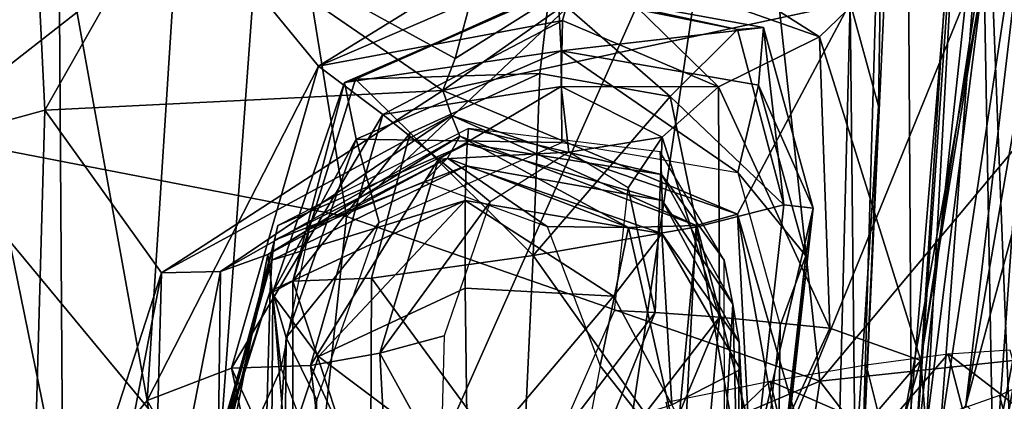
# Model space of a CAD drawing. Extents: x -76 to 76, y -20 to 79.
# Tile 61 of 175: x 0.377 to 0.898, y -15.834 to -15.632. Entities that reach past the tile are written whole.
import ezdxf

# ---------------------------------------------------------------- set-up
doc = ezdxf.new("R2010")
doc.units = 0

msp = doc.modelspace()

# ---------------------------------------------------------------- linework, layer by layer
for points in [[(0.35881, -15.68837, 25.66288), (0.39059, -15.67965, 25.79263), (0.37247, -15.31187, 25.73213)], [(0.37247, -15.31187, 25.73213), (0.39059, -15.67965, 25.79263), (0.4539, -15.56812, 25.79515)], [(0.88312, -15.36412, 25.67529), (0.84605, -15.37204, 25.47955), (0.84916, -15.88976, 25.6509)], [(0.88312, -15.36412, 25.67529), (0.84916, -15.88976, 25.6509), (0.89242, -15.88466, 25.83926)], [(0.92478, -15.42457, 25.90641), (0.88312, -15.36412, 25.67529), (0.89242, -15.88466, 25.83926)], [(0.35808, -15.36679, 27.80333), (0.32487, -15.69247, 27.70034), (0.51852, -15.54095, 27.71175)], [(0.84605, -15.37204, 25.47955), (0.8225, -15.88356, 25.47893), (0.84916, -15.88976, 25.6509)], [(0.84605, -15.37204, 25.47955), (0.83519, -15.44245, 25.49507), (0.8225, -15.88356, 25.47893)], [(0.24236, -15.51506, 24.65594), (0.51741, -15.39247, 24.7617), (0.46015, -16.17211, 24.82081)], [(0.46015, -16.17211, 24.82081), (0.51741, -15.39247, 24.7617), (0.74825, -15.52415, 24.87027)], [(0.9494, -15.56396, 25.95435), (0.92478, -15.42457, 25.90641), (0.89242, -15.88466, 25.83926)], [(0.83158, -15.67762, 25.57804), (0.83519, -15.44245, 25.49507), (0.81658, -15.62288, 25.72064)], [(0.83519, -15.44245, 25.49507), (0.83158, -15.67762, 25.57804), (0.8225, -15.88356, 25.47893)], [(1.08337, -15.47055, 25.35118), (0.97481, -15.6782, 25.2848), (0.89081, -15.58843, 24.98974)], [(0.87779, -15.83585, 26.19275), (0.86393, -15.85233, 26.28331), (0.91754, -15.49813, 26.30595)], [(0.88995, -15.50879, 26.36814), (0.91754, -15.49813, 26.30595), (0.86393, -15.85233, 26.28331)], [(0.93291, -15.5165, 26.18385), (0.87779, -15.83585, 26.19275), (0.91754, -15.49813, 26.30595)], [(0.85039, -15.87328, 26.33262), (0.88995, -15.50879, 26.36814), (0.86393, -15.85233, 26.28331)], [(0.88995, -15.50879, 26.36814), (0.85039, -15.87328, 26.33262), (0.87467, -15.52696, 26.36087)], [(0.23813, -16.17562, 24.7183), (0.24236, -15.51506, 24.65594), (0.46015, -16.17211, 24.82081)], [(0.87779, -15.83585, 26.19275), (0.93291, -15.5165, 26.18385), (0.94884, -15.57189, 26.03961)], [(0.65162, -16.175, 24.90076), (0.46015, -16.17211, 24.82081), (0.74825, -15.52415, 24.87027)], [(0.65162, -16.175, 24.90076), (0.74825, -15.52415, 24.87027), (0.89081, -15.58843, 24.98974)], [(0.85039, -15.87328, 26.33262), (0.8453, -15.87811, 26.32508), (0.87467, -15.52696, 26.36087)], [(0.8453, -15.87811, 26.32508), (0.8568, -15.84874, 26.23592), (0.87467, -15.52696, 26.36087)], [(0.8568, -15.84874, 26.23592), (0.89627, -15.53549, 26.2679), (0.87467, -15.52696, 26.36087)], [(0.51852, -15.54095, 27.71175), (0.5502, -15.73588, 27.62251), (0.76865, -15.52891, 27.71916)], [(0.5502, -15.73588, 27.62251), (0.80059, -15.82299, 27.59691), (0.76865, -15.52891, 27.71916)], [(1.00435, -15.57953, 27.57961), (0.76865, -15.52891, 27.71916), (0.80059, -15.82299, 27.59691)], [(0.8568, -15.84874, 26.23592), (0.85396, -15.81207, 26.1421), (0.89627, -15.53549, 26.2679)], [(0.85396, -15.81207, 26.1421), (0.89703, -15.54767, 26.13203), (0.89627, -15.53549, 26.2679)], [(0.32487, -15.69247, 27.70034), (0.5502, -15.73588, 27.62251), (0.51852, -15.54095, 27.71175)], [(0.6821, -15.5658, 26.09867), (0.89703, -15.54767, 26.13203), (0.80033, -15.64092, 26.11367)], [(0.80033, -15.64092, 26.11367), (0.89703, -15.54767, 26.13203), (0.85396, -15.81207, 26.1421)], [(0.60767, -15.6524, 25.79529), (0.60106, -15.66924, 25.78384), (0.76976, -15.55043, 25.78104)], [(0.60106, -15.66924, 25.78384), (0.81658, -15.62288, 25.72064), (0.76976, -15.55043, 25.78104)], [(0.60767, -15.6524, 25.79529), (0.76976, -15.55043, 25.78104), (0.61735, -15.61626, 25.77809)], [(0.9276, -15.97237, 25.8665), (0.9494, -15.56396, 25.95435), (0.89242, -15.88466, 25.83926)], [(0.4539, -15.56812, 25.79515), (0.39059, -15.67965, 25.79263), (0.60106, -15.66924, 25.78384)], [(0.39793, -15.57437, 26.38531), (0.46186, -15.56682, 26.13272), (0.44472, -15.83324, 26.16594)], [(0.44472, -15.83324, 26.16594), (0.46186, -15.56682, 26.13272), (0.53525, -15.65644, 26.10669)], [(0.60767, -15.6524, 25.79529), (0.61735, -15.61626, 25.77809), (0.4539, -15.56812, 25.79515)], [(0.60767, -15.6524, 25.79529), (0.4539, -15.56812, 25.79515), (0.60106, -15.66924, 25.78384)], [(0.53525, -15.65644, 26.10669), (0.46186, -15.56682, 26.13272), (0.6821, -15.5658, 26.09867)], [(0.67453, -15.59639, 26.10764), (0.53525, -15.65644, 26.10669), (0.6821, -15.5658, 26.09867)], [(0.67453, -15.59639, 26.10764), (0.6821, -15.5658, 26.09867), (0.80033, -15.64092, 26.11367)], [(0.40003, -15.88732, 26.3577), (0.32219, -15.93262, 26.57544), (0.33572, -15.57224, 26.6078)], [(0.39793, -15.57437, 26.38531), (0.40003, -15.88732, 26.3577), (0.33572, -15.57224, 26.6078)], [(0.40003, -15.88732, 26.3577), (0.39793, -15.57437, 26.38531), (0.44472, -15.83324, 26.16594)], [(0.89507, -15.85134, 26.09584), (0.87779, -15.83585, 26.19275), (0.94884, -15.57189, 26.03961)], [(0.89507, -15.85134, 26.09584), (0.94884, -15.57189, 26.03961), (0.9534, -15.8122, 25.98112)], [(0.972, -15.80468, 27.51957), (1.00435, -15.57953, 27.57961), (0.80059, -15.82299, 27.59691)], [(0.78929, -16.15302, 25.00918), (0.65162, -16.175, 24.90076), (0.89081, -15.58843, 24.98974)], [(0.78929, -16.15302, 25.00918), (0.89081, -15.58843, 24.98974), (0.90523, -15.95887, 25.34263)], [(0.89081, -15.58843, 24.98974), (0.97481, -15.6782, 25.2848), (0.90523, -15.95887, 25.34263)], [(0.67453, -15.59639, 26.10764), (0.66438, -15.63223, 26.13433), (0.53525, -15.65644, 26.10669)], [(0.66438, -15.63223, 26.13433), (0.67453, -15.59639, 26.10764), (0.74687, -15.66731, 26.13791)], [(0.67453, -15.59639, 26.10764), (0.80033, -15.64092, 26.11367), (0.74687, -15.66731, 26.13791)], [(0.66363, -15.64824, 26.12228), (0.66187, -15.61611, 26.02705), (0.54912, -15.66515, 26.02651)], [(0.55494, -15.6633, 25.95863), (0.54912, -15.66515, 26.02651), (0.66187, -15.61611, 26.02705)], [(0.65744, -15.61683, 25.95482), (0.55494, -15.6633, 25.95863), (0.66187, -15.61611, 26.02705)], [(0.65744, -15.61683, 25.95482), (0.65241, -15.66036, 25.92124), (0.55494, -15.6633, 25.95863)], [(0.65241, -15.66036, 25.92124), (0.65744, -15.61683, 25.95482), (0.72143, -15.67243, 25.9402)], [(0.65744, -15.61683, 25.95482), (0.66187, -15.61611, 26.02705), (0.75703, -15.63696, 25.96024)], [(0.65744, -15.61683, 25.95482), (0.75703, -15.63696, 25.96024), (0.72143, -15.67243, 25.9402)], [(0.66187, -15.61611, 26.02705), (0.66363, -15.64824, 26.12228), (0.77069, -15.6359, 26.02591)], [(0.66187, -15.61611, 26.02705), (0.77069, -15.6359, 26.02591), (0.75703, -15.63696, 25.96024)], [(0.75702, -15.73471, 25.75227), (0.81658, -15.62288, 25.72064), (0.60106, -15.66924, 25.78384)], [(0.8092, -15.91581, 25.70596), (0.81658, -15.62288, 25.72064), (0.75702, -15.73471, 25.75227)], [(0.8092, -15.91581, 25.70596), (0.81915, -15.87083, 25.63788), (0.81658, -15.62288, 25.72064)], [(0.81915, -15.87083, 25.63788), (0.83158, -15.67762, 25.57804), (0.81658, -15.62288, 25.72064)], [(0.66438, -15.63223, 26.13433), (0.56933, -15.68205, 26.1361), (0.53525, -15.65644, 26.10669)], [(0.66438, -15.63223, 26.13433), (0.66372, -15.66724, 26.18396), (0.56933, -15.68205, 26.1361)], [(0.66363, -15.64824, 26.12228), (0.76803, -15.66642, 26.1192), (0.77069, -15.6359, 26.02591)], [(0.66372, -15.66724, 26.18396), (0.66438, -15.63223, 26.13433), (0.74687, -15.66731, 26.13791)], [(0.78145, -15.72977, 25.97466), (0.75703, -15.63696, 25.96024), (0.77069, -15.6359, 26.02591)], [(0.79695, -15.73153, 26.02361), (0.77069, -15.6359, 26.02591), (0.76803, -15.66642, 26.1192)], [(0.79695, -15.73153, 26.02361), (0.78145, -15.72977, 25.97466), (0.77069, -15.6359, 26.02591)], [(0.75703, -15.63696, 25.96024), (0.78145, -15.72977, 25.97466), (0.72143, -15.67243, 25.9402)], [(0.80033, -15.64092, 26.11367), (0.80587, -15.79498, 26.1206), (0.74687, -15.66731, 26.13791)], [(0.80587, -15.79498, 26.1206), (0.80033, -15.64092, 26.11367), (0.85396, -15.81207, 26.1421)], [(0.55526, -15.69511, 26.12041), (0.66363, -15.64824, 26.12228), (0.54912, -15.66515, 26.02651)], [(0.66363, -15.64824, 26.12228), (0.55526, -15.69511, 26.12041), (0.66406, -15.69678, 26.22901)], [(0.66363, -15.64824, 26.12228), (0.66406, -15.69678, 26.22901), (0.75719, -15.71272, 26.22629)], [(0.76803, -15.66642, 26.1192), (0.66363, -15.64824, 26.12228), (0.75719, -15.71272, 26.22629)], [(0.48927, -15.81613, 26.11503), (0.44472, -15.83324, 26.16594), (0.53525, -15.65644, 26.10669)], [(0.48927, -15.81613, 26.11503), (0.53525, -15.65644, 26.10669), (0.56933, -15.68205, 26.1361)], [(0.65241, -15.66036, 25.92124), (0.58388, -15.69168, 25.93798), (0.55494, -15.6633, 25.95863)], [(0.65241, -15.66036, 25.92124), (0.64886, -15.75667, 25.94198), (0.58388, -15.69168, 25.93798)], [(0.64886, -15.75667, 25.94198), (0.65241, -15.66036, 25.92124), (0.72143, -15.67243, 25.9402)], [(0.5218, -15.77025, 25.97189), (0.51109, -15.776, 26.02381), (0.54912, -15.66515, 26.02651)], [(0.55526, -15.69511, 26.12041), (0.54912, -15.66515, 26.02651), (0.51109, -15.776, 26.02381)], [(0.5218, -15.77025, 25.97189), (0.55494, -15.6633, 25.95863), (0.58388, -15.69168, 25.93798)], [(0.55494, -15.6633, 25.95863), (0.5218, -15.77025, 25.97189), (0.54912, -15.66515, 26.02651)], [(0.66372, -15.66724, 26.18396), (0.59884, -15.70559, 26.1862), (0.56933, -15.68205, 26.1361)], [(0.66372, -15.66724, 26.18396), (0.66782, -15.70185, 26.24507), (0.59884, -15.70559, 26.1862)], [(0.66372, -15.66724, 26.18396), (0.71706, -15.694, 26.18607), (0.66782, -15.70185, 26.24507)], [(0.71706, -15.694, 26.18607), (0.66372, -15.66724, 26.18396), (0.74687, -15.66731, 26.13791)], [(0.71706, -15.694, 26.18607), (0.74687, -15.66731, 26.13791), (0.74742, -15.78926, 26.14598)], [(0.80587, -15.79498, 26.1206), (0.74742, -15.78926, 26.14598), (0.74687, -15.66731, 26.13791)], [(0.79309, -15.75671, 26.11186), (0.76803, -15.66642, 26.1192), (0.75719, -15.71272, 26.22629)], [(0.79309, -15.75671, 26.11186), (0.79695, -15.73153, 26.02361), (0.76803, -15.66642, 26.1192)], [(0.60106, -15.66924, 25.78384), (0.39059, -15.67965, 25.79263), (0.45229, -15.76569, 25.79155)], [(0.60561, -15.68248, 25.78175), (0.60106, -15.66924, 25.78384), (0.45229, -15.76569, 25.79155)], [(0.60561, -15.68248, 25.78175), (0.75702, -15.73471, 25.75227), (0.60106, -15.66924, 25.78384)], [(0.73571, -15.74146, 25.95184), (0.64886, -15.75667, 25.94198), (0.72143, -15.67243, 25.9402)], [(0.78145, -15.72977, 25.97466), (0.73571, -15.74146, 25.95184), (0.72143, -15.67243, 25.9402)], [(0.83158, -15.67762, 25.57804), (0.81915, -15.87083, 25.63788), (0.8225, -15.88356, 25.47893)], [(0.38201, -15.98231, 25.73446), (0.39059, -15.67965, 25.79263), (0.35881, -15.68837, 25.66288)], [(0.45229, -15.76569, 25.79155), (0.39059, -15.67965, 25.79263), (0.38201, -15.98231, 25.73446)], [(0.60561, -15.68248, 25.78175), (0.45229, -15.76569, 25.79155), (0.48351, -15.7651, 25.7585)], [(0.61015, -15.69351, 25.75635), (0.60561, -15.68248, 25.78175), (0.48351, -15.7651, 25.7585)], [(0.53113, -15.81478, 26.14409), (0.48927, -15.81613, 26.11503), (0.56933, -15.68205, 26.1361)], [(0.53113, -15.81478, 26.14409), (0.56933, -15.68205, 26.1361), (0.59884, -15.70559, 26.1862)], [(0.60561, -15.68248, 25.78175), (0.61015, -15.69351, 25.75635), (0.73516, -15.7407, 25.73837)], [(0.75702, -15.73471, 25.75227), (0.60561, -15.68248, 25.78175), (0.73516, -15.7407, 25.73837)], [(0.36908, -15.96558, 25.65077), (0.38201, -15.98231, 25.73446), (0.35881, -15.68837, 25.66288)], [(0.32487, -15.69247, 27.70034), (0.19895, -15.71332, 27.77391), (0.41593, -16.07313, 27.55334)], [(0.32487, -15.69247, 27.70034), (0.41593, -16.07313, 27.55334), (0.52883, -15.93842, 27.56188)], [(0.5502, -15.73588, 27.62251), (0.32487, -15.69247, 27.70034), (0.52883, -15.93842, 27.56188)], [(0.61015, -15.69351, 25.75635), (0.48351, -15.7651, 25.7585), (0.50855, -15.75598, 25.69046)], [(0.60349, -15.70508, 25.6875), (0.61015, -15.69351, 25.75635), (0.50855, -15.75598, 25.69046)], [(0.61397, -15.69753, 25.70582), (0.6146, -15.68938, 25.62885), (0.51386, -15.74066, 25.62684)], [(0.56339, -15.76855, 25.94776), (0.5218, -15.77025, 25.97189), (0.58388, -15.69168, 25.93798)], [(0.64886, -15.75667, 25.94198), (0.56339, -15.76855, 25.94776), (0.58388, -15.69168, 25.93798)], [(0.60349, -15.70508, 25.6875), (0.69927, -15.74174, 25.6738), (0.61015, -15.69351, 25.75635)], [(0.69927, -15.74174, 25.6738), (0.73516, -15.7407, 25.73837), (0.61015, -15.69351, 25.75635)], [(0.61397, -15.69753, 25.70582), (0.71669, -15.71365, 25.70146), (0.6146, -15.68938, 25.62885)], [(0.71669, -15.71365, 25.70146), (0.71601, -15.70168, 25.62448), (0.6146, -15.68938, 25.62885)], [(0.71706, -15.694, 26.18607), (0.69908, -15.72085, 26.24621), (0.66782, -15.70185, 26.24507)], [(0.71706, -15.694, 26.18607), (0.71351, -15.78667, 26.19276), (0.69908, -15.72085, 26.24621)], [(0.71351, -15.78667, 26.19276), (0.71706, -15.694, 26.18607), (0.74742, -15.78926, 26.14598)], [(0.51825, -15.79998, 26.1129), (0.55526, -15.69511, 26.12041), (0.51109, -15.776, 26.02381)], [(0.61397, -15.69753, 25.70582), (0.51205, -15.74846, 25.70385), (0.61338, -15.70911, 25.78356)], [(0.51205, -15.74846, 25.70385), (0.61397, -15.69753, 25.70582), (0.51386, -15.74066, 25.62684)], [(0.55526, -15.69511, 26.12041), (0.51825, -15.79998, 26.1129), (0.56737, -15.73913, 26.22732)], [(0.55526, -15.69511, 26.12041), (0.56737, -15.73913, 26.22732), (0.66406, -15.69678, 26.22901)], [(0.61397, -15.69753, 25.70582), (0.61338, -15.70911, 25.78356), (0.71708, -15.72744, 25.77786)], [(0.71669, -15.71365, 25.70146), (0.61397, -15.69753, 25.70582), (0.71708, -15.72744, 25.77786)], [(0.66782, -15.70185, 26.24507), (0.62606, -15.72811, 26.24667), (0.59884, -15.70559, 26.1862)], [(0.74994, -15.75901, 25.61922), (0.71601, -15.70168, 25.62448), (0.71669, -15.71365, 25.70146)], [(0.60349, -15.70508, 25.6875), (0.50855, -15.75598, 25.69046), (0.53049, -15.74261, 25.6049)], [(0.61284, -15.72754, 25.86286), (0.61338, -15.70911, 25.78356), (0.51056, -15.7591, 25.78027)], [(0.51205, -15.74846, 25.70385), (0.51056, -15.7591, 25.78027), (0.61338, -15.70911, 25.78356)], [(0.59124, -15.7174, 25.59995), (0.60349, -15.70508, 25.6875), (0.53049, -15.74261, 25.6049)], [(0.56775, -15.80825, 26.19261), (0.53113, -15.81478, 26.14409), (0.59884, -15.70559, 26.1862)], [(0.56775, -15.80825, 26.19261), (0.59884, -15.70559, 26.1862), (0.62606, -15.72811, 26.24667)], [(0.60349, -15.70508, 25.6875), (0.59124, -15.7174, 25.59995), (0.65636, -15.74123, 25.58969)], [(0.69927, -15.74174, 25.6738), (0.60349, -15.70508, 25.6875), (0.65636, -15.74123, 25.58969)], [(0.61284, -15.72754, 25.86286), (0.71687, -15.74487, 25.85309), (0.61338, -15.70911, 25.78356)], [(0.71687, -15.74487, 25.85309), (0.71708, -15.72744, 25.77786), (0.61338, -15.70911, 25.78356)], [(0.19895, -15.71332, 27.77391), (0.2725, -16.17649, 27.58719), (0.41593, -16.07313, 27.55334)], [(0.75453, -15.78226, 25.69628), (0.71669, -15.71365, 25.70146), (0.71708, -15.72744, 25.77786)], [(0.75453, -15.78226, 25.69628), (0.74994, -15.75901, 25.61922), (0.71669, -15.71365, 25.70146)], [(0.77955, -15.7936, 26.21976), (0.79309, -15.75671, 26.11186), (0.75719, -15.71272, 26.22629)], [(0.71351, -15.78667, 26.19276), (0.69186, -15.78564, 26.25024), (0.69908, -15.72085, 26.24621)], [(0.61284, -15.72754, 25.86286), (0.50972, -15.77543, 25.85551), (0.53535, -15.81009, 25.88529)], [(0.50972, -15.77543, 25.85551), (0.61284, -15.72754, 25.86286), (0.51056, -15.7591, 25.78027)], [(0.61291, -15.77389, 25.90892), (0.61284, -15.72754, 25.86286), (0.53535, -15.81009, 25.88529)], [(0.60176, -15.79912, 26.25087), (0.56775, -15.80825, 26.19261), (0.62606, -15.72811, 26.24667)], [(0.61284, -15.72754, 25.86286), (0.61291, -15.77389, 25.90892), (0.69139, -15.77817, 25.88449)], [(0.71687, -15.74487, 25.85309), (0.61284, -15.72754, 25.86286), (0.69139, -15.77817, 25.88449)], [(0.75785, -15.80253, 25.76866), (0.71708, -15.72744, 25.77786), (0.71687, -15.74487, 25.85309)], [(0.75785, -15.80253, 25.76866), (0.75453, -15.78226, 25.69628), (0.71708, -15.72744, 25.77786)], [(0.78145, -15.72977, 25.97466), (0.76686, -15.86028, 25.97858), (0.73571, -15.74146, 25.95184)], [(0.78145, -15.72977, 25.97466), (0.79695, -15.73153, 26.02361), (0.76686, -15.86028, 25.97858)], [(0.5502, -15.73588, 27.62251), (0.52883, -15.93842, 27.56188), (0.80059, -15.82299, 27.59691)], [(0.75702, -15.73471, 25.75227), (0.73516, -15.7407, 25.73837), (0.7664, -15.91361, 25.72454)], [(0.79248, -15.92992, 25.74043), (0.8092, -15.91581, 25.70596), (0.75702, -15.73471, 25.75227)], [(0.79248, -15.92992, 25.74043), (0.75702, -15.73471, 25.75227), (0.7664, -15.91361, 25.72454)], [(0.79695, -15.73153, 26.02361), (0.7816, -15.86847, 26.01662), (0.76686, -15.86028, 25.97858)], [(0.79695, -15.73153, 26.02361), (0.79309, -15.75671, 26.11186), (0.7816, -15.86847, 26.01662)], [(0.51205, -15.74846, 25.70385), (0.51386, -15.74066, 25.62684), (0.48198, -15.87418, 25.61353)], [(0.51825, -15.79998, 26.1129), (0.53435, -15.83308, 26.22063), (0.56737, -15.73913, 26.22732)], [(0.69927, -15.74174, 25.6738), (0.72838, -15.8707, 25.66383), (0.73516, -15.7407, 25.73837)], [(0.72838, -15.8707, 25.66383), (0.7664, -15.91361, 25.72454), (0.73516, -15.7407, 25.73837)], [(0.51563, -15.81616, 25.59604), (0.53049, -15.74261, 25.6049), (0.50855, -15.75598, 25.69046)], [(0.64886, -15.75667, 25.94198), (0.73571, -15.74146, 25.95184), (0.72411, -15.86277, 25.96688)], [(0.69927, -15.74174, 25.6738), (0.65636, -15.74123, 25.58969), (0.68438, -15.815, 25.58386)], [(0.72838, -15.8707, 25.66383), (0.69927, -15.74174, 25.6738), (0.68438, -15.815, 25.58386)], [(0.71687, -15.74487, 25.85309), (0.69139, -15.77817, 25.88449), (0.72224, -15.83563, 25.87455)], [(0.75861, -15.81686, 25.83171), (0.71687, -15.74487, 25.85309), (0.72224, -15.83563, 25.87455)], [(0.75861, -15.81686, 25.83171), (0.75785, -15.80253, 25.76866), (0.71687, -15.74487, 25.85309)], [(0.76686, -15.86028, 25.97858), (0.72411, -15.86277, 25.96688), (0.73571, -15.74146, 25.95184)], [(0.4766, -15.88106, 25.69064), (0.51205, -15.74846, 25.70385), (0.48198, -15.87418, 25.61353)], [(0.51205, -15.74846, 25.70385), (0.4766, -15.88106, 25.69064), (0.51056, -15.7591, 25.78027)], [(0.48194, -15.89036, 25.67257), (0.51563, -15.81616, 25.59604), (0.50855, -15.75598, 25.69046)], [(0.48194, -15.89036, 25.67257), (0.50855, -15.75598, 25.69046), (0.48351, -15.7651, 25.7585)], [(0.64886, -15.75667, 25.94198), (0.64316, -15.87733, 25.96045), (0.56339, -15.76855, 25.94776)], [(0.64316, -15.87733, 25.96045), (0.64886, -15.75667, 25.94198), (0.72411, -15.86277, 25.96688)], [(0.79309, -15.75671, 26.11186), (0.77851, -15.88594, 26.10208), (0.7816, -15.86847, 26.01662)], [(0.79309, -15.75671, 26.11186), (0.77955, -15.7936, 26.21976), (0.77851, -15.88594, 26.10208)], [(0.4766, -15.88106, 25.69064), (0.47244, -15.88902, 25.76307), (0.51056, -15.7591, 25.78027)], [(0.50972, -15.77543, 25.85551), (0.51056, -15.7591, 25.78027), (0.47244, -15.88902, 25.76307)], [(0.74994, -15.75901, 25.61922), (0.75453, -15.78226, 25.69628), (0.75012, -15.85816, 25.61057)], [(0.41109, -15.97855, 25.75705), (0.45229, -15.76569, 25.79155), (0.38201, -15.98231, 25.73446)], [(0.41109, -15.97855, 25.75705), (0.44738, -15.94951, 25.73196), (0.45229, -15.76569, 25.79155)], [(0.44738, -15.94951, 25.73196), (0.48351, -15.7651, 25.7585), (0.45229, -15.76569, 25.79155)], [(0.44738, -15.94951, 25.73196), (0.48194, -15.89036, 25.67257), (0.48351, -15.7651, 25.7585)], [(0.5218, -15.77025, 25.97189), (0.52192, -15.9087, 25.97489), (0.51109, -15.776, 26.02381)], [(0.5218, -15.77025, 25.97189), (0.56339, -15.76855, 25.94776), (0.56282, -15.89546, 25.96214)], [(0.52192, -15.9087, 25.97489), (0.5218, -15.77025, 25.97189), (0.56282, -15.89546, 25.96214)], [(0.64316, -15.87733, 25.96045), (0.56282, -15.89546, 25.96214), (0.56339, -15.76855, 25.94776)], [(0.47071, -15.89915, 25.82613), (0.50632, -15.89731, 25.87085), (0.50972, -15.77543, 25.85551)], [(0.47071, -15.89915, 25.82613), (0.50972, -15.77543, 25.85551), (0.47244, -15.88902, 25.76307)], [(0.50632, -15.89731, 25.87085), (0.53535, -15.81009, 25.88529), (0.50972, -15.77543, 25.85551)], [(0.51825, -15.79998, 26.1129), (0.51109, -15.776, 26.02381), (0.51008, -15.92109, 26.01587)], [(0.52192, -15.9087, 25.97489), (0.51008, -15.92109, 26.01587), (0.51109, -15.776, 26.02381)], [(0.61415, -15.86929, 25.88728), (0.61291, -15.77389, 25.90892), (0.53535, -15.81009, 25.88529)], [(0.61291, -15.77389, 25.90892), (0.61415, -15.86929, 25.88728), (0.69139, -15.77817, 25.88449)], [(0.61415, -15.86929, 25.88728), (0.72224, -15.83563, 25.87455), (0.69139, -15.77817, 25.88449)], [(0.75453, -15.78226, 25.69628), (0.75732, -15.8889, 25.68767), (0.75012, -15.85816, 25.61057)], [(0.75453, -15.78226, 25.69628), (0.75785, -15.80253, 25.76866), (0.75732, -15.8889, 25.68767)], [(0.69186, -15.78564, 26.25024), (0.71351, -15.78667, 26.19276), (0.66211, -15.85381, 26.25443)], [(0.71351, -15.78667, 26.19276), (0.67351, -15.88473, 26.1994), (0.66211, -15.85381, 26.25443)], [(0.71351, -15.78667, 26.19276), (0.74742, -15.78926, 26.14598), (0.67351, -15.88473, 26.1994)], [(0.74742, -15.78926, 26.14598), (0.6939, -15.9176, 26.15358), (0.67351, -15.88473, 26.1994)], [(0.73226, -15.95434, 26.12615), (0.6939, -15.9176, 26.15358), (0.74742, -15.78926, 26.14598)], [(0.80587, -15.79498, 26.1206), (0.73226, -15.95434, 26.12615), (0.74742, -15.78926, 26.14598)], [(0.80587, -15.79498, 26.1206), (0.85396, -15.81207, 26.1421), (0.73226, -15.95434, 26.12615)], [(0.77955, -15.7936, 26.21976), (0.76652, -15.90804, 26.21124), (0.77851, -15.88594, 26.10208)], [(0.51695, -15.93669, 26.10227), (0.51825, -15.79998, 26.1129), (0.51008, -15.92109, 26.01587)], [(0.51825, -15.79998, 26.1129), (0.51695, -15.93669, 26.10227), (0.53435, -15.83308, 26.22063)], [(0.56775, -15.80825, 26.19261), (0.60176, -15.79912, 26.25087), (0.59999, -15.86677, 26.2549)], [(0.75785, -15.80253, 25.76866), (0.76259, -15.91299, 25.75735), (0.75732, -15.8889, 25.68767)], [(0.75785, -15.80253, 25.76866), (0.75861, -15.81686, 25.83171), (0.76259, -15.91299, 25.75735)], [(0.56775, -15.80825, 26.19261), (0.57311, -15.90551, 26.19906), (0.53113, -15.81478, 26.14409)], [(0.57311, -15.90551, 26.19906), (0.56775, -15.80825, 26.19261), (0.59999, -15.86677, 26.2549)], [(0.972, -15.80468, 27.51957), (0.80059, -15.82299, 27.59691), (0.93883, -16.00344, 27.45933)], [(0.83376, -15.84896, 26.74951), (0.8251, -15.81443, 26.75475), (0.86846, -15.8087, 26.7913)], [(0.87749, -15.84319, 26.78637), (0.83376, -15.84896, 26.74951), (0.86846, -15.8087, 26.7913)], [(0.9011, -15.80642, 26.83799), (0.91041, -15.84089, 26.83345), (0.86846, -15.8087, 26.7913)], [(0.91041, -15.84089, 26.83345), (0.87749, -15.84319, 26.78637), (0.86846, -15.8087, 26.7913)], [(0.50632, -15.89731, 25.87085), (0.61415, -15.86929, 25.88728), (0.53535, -15.81009, 25.88529)], [(0.85396, -15.81207, 26.1421), (0.7805, -16.06309, 26.12209), (0.73226, -15.95434, 26.12615)], [(0.85396, -15.81207, 26.1421), (0.8568, -15.84874, 26.23592), (0.7805, -16.06309, 26.12209)], [(0.91889, -15.93448, 25.99643), (0.89507, -15.85134, 26.09584), (0.9534, -15.8122, 25.98112)], [(0.48927, -15.81613, 26.11503), (0.52243, -15.97054, 26.12476), (0.44472, -15.83324, 26.16594)], [(0.51563, -15.81616, 25.59604), (0.48194, -15.89036, 25.67257), (0.54295, -15.88947, 25.58443)], [(0.48927, -15.81613, 26.11503), (0.53113, -15.81478, 26.14409), (0.547, -15.94113, 26.15256)], [(0.52243, -15.97054, 26.12476), (0.48927, -15.81613, 26.11503), (0.547, -15.94113, 26.15256)], [(0.57311, -15.90551, 26.19906), (0.547, -15.94113, 26.15256), (0.53113, -15.81478, 26.14409)], [(0.72838, -15.8707, 25.66383), (0.68438, -15.815, 25.58386), (0.67022, -15.88902, 25.58083)], [(0.75861, -15.81686, 25.83171), (0.72224, -15.83563, 25.87455), (0.76401, -15.92375, 25.81214)], [(0.75861, -15.81686, 25.83171), (0.76401, -15.92375, 25.81214), (0.76259, -15.91299, 25.75735)], [(0.8251, -15.81443, 26.75475), (0.83376, -15.84896, 26.74951), (0.77428, -15.82311, 26.73042)], [(0.52883, -15.93842, 27.56188), (0.7582, -16.10338, 27.4994), (0.80059, -15.82299, 27.59691)], [(0.72704, -15.86893, 26.7149), (0.71926, -15.83423, 26.72043), (0.77428, -15.82311, 26.73042)], [(0.78252, -15.85771, 26.72497), (0.72704, -15.86893, 26.7149), (0.77428, -15.82311, 26.73042)], [(0.80059, -15.82299, 27.59691), (0.7582, -16.10338, 27.4994), (0.93883, -16.00344, 27.45933)], [(0.83376, -15.84896, 26.74951), (0.78252, -15.85771, 26.72497), (0.77428, -15.82311, 26.73042)], [(0.89563, -15.83061, 27.05488), (0.9049, -15.86528, 27.05217), (0.91837, -15.82015, 27.00366)], [(0.40003, -15.88732, 26.3577), (0.44472, -15.83324, 26.16594), (0.47638, -16.07213, 26.1344)], [(0.52243, -15.97054, 26.12476), (0.47638, -16.07213, 26.1344), (0.44472, -15.83324, 26.16594)], [(0.51695, -15.93669, 26.10227), (0.53316, -15.95389, 26.21137), (0.53435, -15.83308, 26.22063)], [(0.9049, -15.86528, 27.05217), (0.89563, -15.83061, 27.05488), (0.86072, -15.84293, 27.09822)]]:
    msp.add_3dface(points)

doc.saveas('drawing.dxf')
